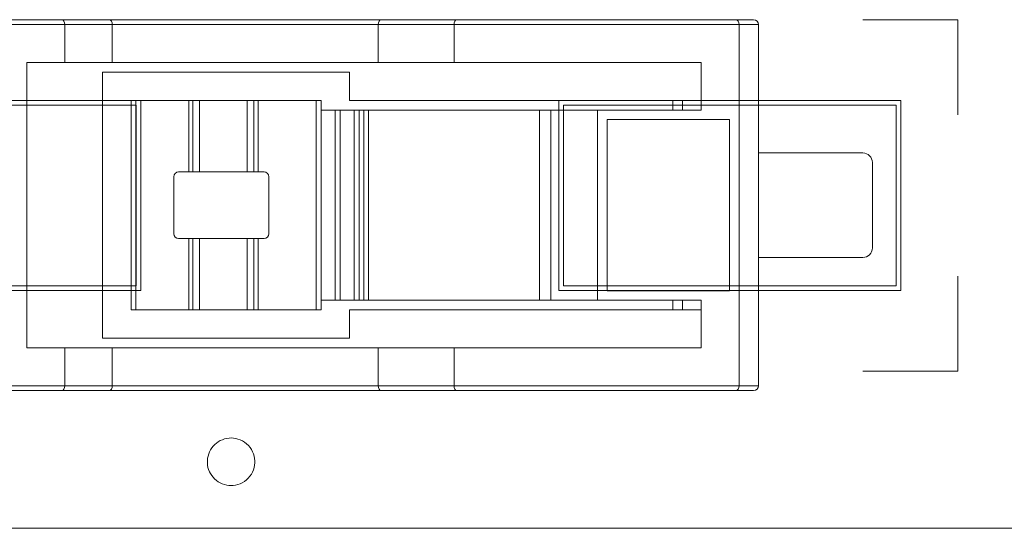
# Model space of a CAD drawing. Header units: inches. Extents: x -36 to 647, y 177 to 609.
# Tile 80 of 256: x 43 to 53, y 553 to 558. Entities that reach past the tile are written whole.
import ezdxf

# ---------------------------------------------------------------- set-up
doc = ezdxf.new("R2010")
doc.units = ezdxf.units.IN
doc.header["$MEASUREMENT"] = 0
doc.layers.add('1', color=7, linetype='Continuous')

# ---------------------------------------------------------------- blocks, each defined once
blk = doc.blocks.new('block 828')
at = {"layer": '1', "color": 155, "lineweight": 18, "true_color": 0x4c7299}
blk.add_lwpolyline([(152.954, 552.814), (21.39, 552.814)], dxfattribs=at)
blk = doc.blocks.new('block 1009')
at = {"layer": '1', "color": 155, "lineweight": 18, "true_color": 0x4c7299}
blk.add_lwpolyline([(49.773, 555.214), (49.773, 555.114)], dxfattribs=at)
blk = doc.blocks.new('block 1012')
at = {"layer": '1', "color": 155, "lineweight": 18, "true_color": 0x4c7299}
blk.add_lwpolyline([(49.773, 557.314), (49.773, 557.214)], dxfattribs=at)
blk = doc.blocks.new('block 1013')
at = {"layer": '1', "color": 155, "lineweight": 18, "true_color": 0x4c7299}
blk.add_lwpolyline([(50.673, 556.764), (51.773, 556.764)], dxfattribs=at)
blk = doc.blocks.new('block 1014')
at = {"layer": '1', "color": 155, "lineweight": 18, "true_color": 0x4c7299}
blk.add_lwpolyline([(51.773, 555.664), (50.673, 555.664)], dxfattribs=at)
blk = doc.blocks.new('block 1015')
at = {"layer": '1', "color": 155, "lineweight": 18, "true_color": 0x4c7299}
blk.add_lwpolyline([(51.873, 556.664), (51.873, 555.764)], dxfattribs=at)
blk = doc.blocks.new('block 1017')
at = {"layer": '1', "color": 155, "lineweight": 13, "true_color": 0x4c7299}
blk.add_lwpolyline([(45.364, 556.564), (45.364, 557.314)], dxfattribs=at)
blk = doc.blocks.new('block 1018')
at = {"layer": '1', "color": 155, "lineweight": 18, "true_color": 0x4c7299}
blk.add_lwpolyline([(45.364, 557.314), (45.408, 557.314)], dxfattribs=at)
blk = doc.blocks.new('block 1019')
at = {"layer": '1', "color": 155, "lineweight": 13, "true_color": 0x4c7299}
blk.add_lwpolyline([(45.408, 557.314), (45.408, 556.564)], dxfattribs=at)
blk = doc.blocks.new('block 1020')
at = {"layer": '1', "color": 155, "lineweight": 18, "true_color": 0x4c7299}
blk.add_lwpolyline([(45.408, 556.564), (45.364, 556.564)], dxfattribs=at)
blk = doc.blocks.new('block 1021')
at = {"layer": '1', "color": 155, "lineweight": 13, "true_color": 0x4c7299}
blk.add_lwpolyline([(44.677, 556.564), (44.677, 557.314)], dxfattribs=at)
blk = doc.blocks.new('block 1022')
at = {"layer": '1', "color": 155, "lineweight": 18, "true_color": 0x4c7299}
blk.add_lwpolyline([(44.677, 557.314), (44.72, 557.314)], dxfattribs=at)
blk = doc.blocks.new('block 1023')
at = {"layer": '1', "color": 155, "lineweight": 13, "true_color": 0x4c7299}
blk.add_lwpolyline([(44.72, 557.314), (44.72, 556.564)], dxfattribs=at)
blk = doc.blocks.new('block 1024')
at = {"layer": '1', "color": 155, "lineweight": 18, "true_color": 0x4c7299}
blk.add_lwpolyline([(44.72, 556.564), (44.677, 556.564)], dxfattribs=at)
blk = doc.blocks.new('block 1025')
at = {"layer": '1', "color": 155, "lineweight": 18, "true_color": 0x4c7299}
blk.add_lwpolyline([(45.52, 555.914), (45.52, 556.514)], dxfattribs=at)
blk = doc.blocks.new('block 1026')
at = {"layer": '1', "color": 155, "lineweight": 18, "true_color": 0x4c7299}
blk.add_lwpolyline([(45.47, 556.564), (45.408, 556.564)], dxfattribs=at)
blk = doc.blocks.new('block 1027')
at = {"layer": '1', "color": 155, "lineweight": 18, "true_color": 0x4c7299}
blk.add_lwpolyline([(45.408, 557.314), (46.02, 557.314)], dxfattribs=at)
blk = doc.blocks.new('block 1028')
at = {"layer": '1', "color": 155, "lineweight": 13, "true_color": 0x4c7299}
blk.add_lwpolyline([(46.02, 555.114), (46.02, 557.314)], dxfattribs=at)
blk = doc.blocks.new('block 1029')
at = {"layer": '1', "color": 155, "lineweight": 18, "true_color": 0x4c7299}
blk.add_lwpolyline([(46.02, 555.114), (45.408, 555.114)], dxfattribs=at)
blk = doc.blocks.new('block 1030')
at = {"layer": '1', "color": 155, "lineweight": 13, "true_color": 0x4c7299}
blk.add_lwpolyline([(45.408, 555.864), (45.408, 555.114)], dxfattribs=at)
blk = doc.blocks.new('block 1031')
at = {"layer": '1', "color": 155, "lineweight": 18, "true_color": 0x4c7299}
blk.add_lwpolyline([(45.408, 555.864), (45.47, 555.864)], dxfattribs=at)
blk = doc.blocks.new('block 1032')
at = {"layer": '1', "color": 155, "lineweight": 13, "true_color": 0x4c7299}
blk.add_lwpolyline([(44.677, 555.114), (44.677, 555.864)], dxfattribs=at)
blk = doc.blocks.new('block 1033')
at = {"layer": '1', "color": 155, "lineweight": 18, "true_color": 0x4c7299}
blk.add_lwpolyline([(44.677, 555.114), (44.12, 555.114)], dxfattribs=at)
blk = doc.blocks.new('block 1034')
at = {"layer": '1', "color": 155, "lineweight": 13, "true_color": 0x4c7299}
blk.add_lwpolyline([(44.12, 557.314), (44.12, 555.114)], dxfattribs=at)
blk = doc.blocks.new('block 1035')
at = {"layer": '1', "color": 155, "lineweight": 18, "true_color": 0x4c7299}
blk.add_lwpolyline([(44.12, 557.314), (44.677, 557.314)], dxfattribs=at)
blk = doc.blocks.new('block 1036')
at = {"layer": '1', "color": 155, "lineweight": 18, "true_color": 0x4c7299}
blk.add_lwpolyline([(44.677, 556.564), (44.57, 556.564)], dxfattribs=at)
blk = doc.blocks.new('block 1037')
at = {"layer": '1', "color": 155, "lineweight": 18, "true_color": 0x4c7299}
blk.add_lwpolyline([(44.52, 556.514), (44.52, 555.914)], dxfattribs=at)
blk = doc.blocks.new('block 1038')
at = {"layer": '1', "color": 155, "lineweight": 18, "true_color": 0x4c7299}
blk.add_lwpolyline([(44.57, 555.864), (44.677, 555.864)], dxfattribs=at)
blk = doc.blocks.new('block 1039')
at = {"layer": '1', "color": 155, "lineweight": 13, "true_color": 0x4c7299}
blk.add_lwpolyline([(44.72, 555.864), (44.72, 555.114)], dxfattribs=at)
blk = doc.blocks.new('block 1040')
at = {"layer": '1', "color": 155, "lineweight": 18, "true_color": 0x4c7299}
blk.add_lwpolyline([(44.72, 555.114), (44.677, 555.114)], dxfattribs=at)
blk = doc.blocks.new('block 1041')
at = {"layer": '1', "color": 155, "lineweight": 18, "true_color": 0x4c7299}
blk.add_lwpolyline([(44.677, 555.864), (44.72, 555.864)], dxfattribs=at)
blk = doc.blocks.new('block 1042')
at = {"layer": '1', "color": 155, "lineweight": 18, "true_color": 0x4c7299}
blk.add_lwpolyline([(45.408, 555.114), (45.364, 555.114)], dxfattribs=at)
blk = doc.blocks.new('block 1043')
at = {"layer": '1', "color": 155, "lineweight": 13, "true_color": 0x4c7299}
blk.add_lwpolyline([(45.364, 555.114), (45.364, 555.864)], dxfattribs=at)
blk = doc.blocks.new('block 1044')
at = {"layer": '1', "color": 155, "lineweight": 18, "true_color": 0x4c7299}
blk.add_lwpolyline([(45.364, 555.864), (45.408, 555.864)], dxfattribs=at)
blk = doc.blocks.new('block 1045')
at = {"layer": '1', "color": 155, "lineweight": 18, "true_color": 0x4c7299}
blk.add_lwpolyline([(44.07, 555.114), (44.07, 557.314)], dxfattribs=at)
blk = doc.blocks.new('block 1046')
at = {"layer": '1', "color": 155, "lineweight": 18, "true_color": 0x4c7299}
blk.add_lwpolyline([(44.07, 557.314), (44.12, 557.314)], dxfattribs=at)
blk = doc.blocks.new('block 1047')
at = {"layer": '1', "color": 155, "lineweight": 18, "true_color": 0x4c7299}
blk.add_lwpolyline([(44.07, 555.114), (44.12, 555.114)], dxfattribs=at)
blk = doc.blocks.new('block 1048')
at = {"layer": '1', "color": 155, "lineweight": 18, "true_color": 0x4c7299}
blk.add_lwpolyline([(46.07, 557.314), (46.07, 555.114)], dxfattribs=at)
blk = doc.blocks.new('block 1049')
at = {"layer": '1', "color": 155, "lineweight": 18, "true_color": 0x4c7299}
blk.add_lwpolyline([(46.07, 557.314), (46.02, 557.314)], dxfattribs=at)
blk = doc.blocks.new('block 1050')
at = {"layer": '1', "color": 155, "lineweight": 18, "true_color": 0x4c7299}
blk.add_lwpolyline([(46.07, 555.114), (46.02, 555.114)], dxfattribs=at)
blk = doc.blocks.new('block 1051')
at = {"layer": '1', "color": 155, "lineweight": 18, "true_color": 0x4c7299}
blk.add_lwpolyline([(44.792, 555.114), (44.792, 555.864)], dxfattribs=at)
blk = doc.blocks.new('block 1052')
at = {"layer": '1', "color": 155, "lineweight": 18, "true_color": 0x4c7299}
blk.add_lwpolyline([(44.792, 555.114), (44.72, 555.114)], dxfattribs=at)
blk = doc.blocks.new('block 1053')
at = {"layer": '1', "color": 155, "lineweight": 18, "true_color": 0x4c7299}
blk.add_lwpolyline([(44.72, 555.864), (44.792, 555.864)], dxfattribs=at)
blk = doc.blocks.new('block 1054')
at = {"layer": '1', "color": 155, "lineweight": 18, "true_color": 0x4c7299}
blk.add_lwpolyline([(44.792, 556.564), (44.792, 557.314)], dxfattribs=at)
blk = doc.blocks.new('block 1055')
at = {"layer": '1', "color": 155, "lineweight": 18, "true_color": 0x4c7299}
blk.add_lwpolyline([(44.72, 557.314), (44.792, 557.314)], dxfattribs=at)
blk = doc.blocks.new('block 1056')
at = {"layer": '1', "color": 155, "lineweight": 18, "true_color": 0x4c7299}
blk.add_lwpolyline([(44.792, 556.564), (44.72, 556.564)], dxfattribs=at)
blk = doc.blocks.new('block 1057')
at = {"layer": '1', "color": 155, "lineweight": 18, "true_color": 0x4c7299}
blk.add_lwpolyline([(45.292, 556.564), (45.292, 557.314)], dxfattribs=at)
blk = doc.blocks.new('block 1058')
at = {"layer": '1', "color": 155, "lineweight": 18, "true_color": 0x4c7299}
blk.add_lwpolyline([(45.292, 557.314), (45.364, 557.314)], dxfattribs=at)
blk = doc.blocks.new('block 1059')
at = {"layer": '1', "color": 155, "lineweight": 18, "true_color": 0x4c7299}
blk.add_lwpolyline([(45.364, 556.564), (45.292, 556.564)], dxfattribs=at)
blk = doc.blocks.new('block 1060')
at = {"layer": '1', "color": 155, "lineweight": 18, "true_color": 0x4c7299}
blk.add_lwpolyline([(45.292, 555.114), (45.292, 555.864)], dxfattribs=at)
blk = doc.blocks.new('block 1061')
at = {"layer": '1', "color": 155, "lineweight": 18, "true_color": 0x4c7299}
blk.add_lwpolyline([(45.364, 555.114), (45.292, 555.114)], dxfattribs=at)
blk = doc.blocks.new('block 1062')
at = {"layer": '1', "color": 155, "lineweight": 18, "true_color": 0x4c7299}
blk.add_lwpolyline([(45.292, 555.864), (45.364, 555.864)], dxfattribs=at)
blk = doc.blocks.new('block 1063')
at = {"layer": '1', "color": 155, "lineweight": 18, "true_color": 0x4c7299}
blk.add_lwpolyline([(45.292, 555.114), (44.792, 555.114)], dxfattribs=at)
blk = doc.blocks.new('block 1064')
at = {"layer": '1', "color": 155, "lineweight": 18, "true_color": 0x4c7299}
blk.add_lwpolyline([(44.792, 555.864), (45.292, 555.864)], dxfattribs=at)
blk = doc.blocks.new('block 1065')
at = {"layer": '1', "color": 155, "lineweight": 18, "true_color": 0x4c7299}
blk.add_lwpolyline([(44.792, 557.314), (45.292, 557.314)], dxfattribs=at)
blk = doc.blocks.new('block 1066')
at = {"layer": '1', "color": 155, "lineweight": 18, "true_color": 0x4c7299}
blk.add_lwpolyline([(45.292, 556.564), (44.792, 556.564)], dxfattribs=at)
blk = doc.blocks.new('block 1067')
at = {"layer": '1', "color": 155, "lineweight": 13, "true_color": 0x4c7299}
blk.add_lwpolyline([(43.873, 558.114), (43.373, 558.114)], dxfattribs=at)
blk = doc.blocks.new('block 1068')
at = {"layer": '1', "color": 155, "lineweight": 18, "true_color": 0x4c7299}
blk.add_lwpolyline([(43.873, 558.114), (43.873, 557.714)], dxfattribs=at)
blk = doc.blocks.new('block 1069')
at = {"layer": '1', "color": 155, "lineweight": 18, "true_color": 0x4c7299}
blk.add_lwpolyline([(43.373, 557.714), (43.873, 557.714)], dxfattribs=at)
blk = doc.blocks.new('block 1070')
at = {"layer": '1', "color": 155, "lineweight": 18, "true_color": 0x4c7299}
blk.add_lwpolyline([(43.373, 558.114), (43.373, 557.714)], dxfattribs=at)
blk = doc.blocks.new('block 1071')
at = {"layer": '1', "color": 155, "lineweight": 18, "true_color": 0x4c7299}
blk.add_lwpolyline([(47.494, 554.264), (46.697, 554.264)], dxfattribs=at)
blk = doc.blocks.new('block 1072')
at = {"layer": '1', "color": 155, "lineweight": 13, "true_color": 0x4c7299}
blk.add_lwpolyline([(46.673, 554.314), (47.47, 554.314)], dxfattribs=at)
blk = doc.blocks.new('block 1073')
at = {"layer": '1', "color": 155, "lineweight": 18, "true_color": 0x4c7299}
blk.add_lwpolyline([(43.343, 558.164), (43.843, 558.164)], dxfattribs=at)
blk = doc.blocks.new('block 1074')
at = {"layer": '1', "color": 155, "lineweight": 13, "true_color": 0x4c7299}
blk.add_lwpolyline([(47.47, 558.114), (46.673, 558.114)], dxfattribs=at)
blk = doc.blocks.new('block 1075')
at = {"layer": '1', "color": 155, "lineweight": 18, "true_color": 0x4c7299}
blk.add_lwpolyline([(47.47, 558.114), (47.47, 557.714)], dxfattribs=at)
blk = doc.blocks.new('block 1076')
at = {"layer": '1', "color": 155, "lineweight": 18, "true_color": 0x4c7299}
blk.add_lwpolyline([(46.673, 558.114), (46.673, 557.714)], dxfattribs=at)
blk = doc.blocks.new('block 1077')
at = {"layer": '1', "color": 155, "lineweight": 18, "true_color": 0x4c7299}
blk.add_lwpolyline([(46.673, 557.714), (47.47, 557.714)], dxfattribs=at)
blk = doc.blocks.new('block 1078')
at = {"layer": '1', "color": 155, "lineweight": 13, "true_color": 0x4c7299}
blk.add_lwpolyline([(50.47, 558.114), (47.47, 558.114)], dxfattribs=at)
blk = doc.blocks.new('block 1079')
at = {"layer": '1', "color": 155, "lineweight": 18, "true_color": 0x4c7299}
blk.add_lwpolyline([(47.494, 558.164), (50.438, 558.164)], dxfattribs=at)
blk = doc.blocks.new('block 1080')
at = {"layer": '1', "color": 155, "lineweight": 18, "true_color": 0x4c7299}
blk.add_lwpolyline([(50.438, 554.264), (47.494, 554.264)], dxfattribs=at)
blk = doc.blocks.new('block 1081')
at = {"layer": '1', "color": 155, "lineweight": 13, "true_color": 0x4c7299}
blk.add_lwpolyline([(47.47, 554.314), (50.47, 554.314)], dxfattribs=at)
blk = doc.blocks.new('block 1082')
at = {"layer": '1', "color": 155, "lineweight": 18, "true_color": 0x4c7299}
blk.add_lwpolyline([(46.673, 554.714), (46.673, 554.314)], dxfattribs=at)
blk = doc.blocks.new('block 1083')
at = {"layer": '1', "color": 155, "lineweight": 18, "true_color": 0x4c7299}
blk.add_lwpolyline([(47.47, 554.714), (47.47, 554.314)], dxfattribs=at)
blk = doc.blocks.new('block 1084')
at = {"layer": '1', "color": 155, "lineweight": 18, "true_color": 0x4c7299}
blk.add_lwpolyline([(47.47, 554.714), (46.673, 554.714)], dxfattribs=at)
blk = doc.blocks.new('block 1085')
at = {"layer": '1', "color": 155, "lineweight": 18, "true_color": 0x4c7299}
blk.add_lwpolyline([(50.37, 555.314), (50.37, 557.114)], dxfattribs=at)
blk = doc.blocks.new('block 1086')
at = {"layer": '1', "color": 155, "lineweight": 18, "true_color": 0x4c7299}
blk.add_lwpolyline([(50.37, 557.114), (49.08, 557.114)], dxfattribs=at)
blk = doc.blocks.new('block 1087')
at = {"layer": '1', "color": 155, "lineweight": 18, "true_color": 0x4c7299}
blk.add_lwpolyline([(49.08, 557.114), (49.08, 555.314)], dxfattribs=at)
blk = doc.blocks.new('block 1088')
at = {"layer": '1', "color": 155, "lineweight": 18, "true_color": 0x4c7299}
blk.add_lwpolyline([(49.08, 555.314), (50.37, 555.314)], dxfattribs=at)
blk = doc.blocks.new('block 1089')
at = {"layer": '1', "color": 155, "lineweight": 18, "true_color": 0x4c7299}
blk.add_lwpolyline([(50.07, 557.214), (50.07, 557.714)], dxfattribs=at)
blk = doc.blocks.new('block 1090')
at = {"layer": '1', "color": 155, "lineweight": 18, "true_color": 0x4c7299}
blk.add_lwpolyline([(50.47, 558.114), (50.47, 554.314)], dxfattribs=at)
blk = doc.blocks.new('block 1091')
at = {"layer": '1', "color": 155, "lineweight": 18, "true_color": 0x4c7299}
blk.add_lwpolyline([(50.07, 554.714), (50.07, 555.214)], dxfattribs=at)
blk = doc.blocks.new('block 1092')
at = {"layer": '1', "color": 155, "lineweight": 13, "true_color": 0x4c7299}
blk.add_lwpolyline([(48.98, 557.214), (48.98, 555.214)], dxfattribs=at)
blk = doc.blocks.new('block 1093')
at = {"layer": '1', "color": 155, "lineweight": 18, "true_color": 0x4c7299}
blk.add_lwpolyline([(47.47, 554.714), (50.07, 554.714)], dxfattribs=at)
blk = doc.blocks.new('block 1094')
at = {"layer": '1', "color": 155, "lineweight": 18, "true_color": 0x4c7299}
blk.add_lwpolyline([(50.07, 555.214), (48.98, 555.214)], dxfattribs=at)
blk = doc.blocks.new('block 1095')
at = {"layer": '1', "color": 155, "lineweight": 18, "true_color": 0x4c7299}
blk.add_lwpolyline([(48.98, 557.214), (50.07, 557.214)], dxfattribs=at)
blk = doc.blocks.new('block 1096')
at = {"layer": '1', "color": 155, "lineweight": 18, "true_color": 0x4c7299}
blk.add_lwpolyline([(50.07, 557.714), (47.47, 557.714)], dxfattribs=at)
blk = doc.blocks.new('block 1097')
at = {"layer": '1', "color": 155, "lineweight": 18, "true_color": 0x4c7299}
blk.add_lwpolyline([(46.697, 558.164), (47.494, 558.164)], dxfattribs=at)
blk = doc.blocks.new('block 1102')
at = {"layer": '1', "color": 155, "lineweight": 18, "true_color": 0x4c7299}
blk.add_lwpolyline([(43.373, 554.714), (43.373, 554.314)], dxfattribs=at)
blk = doc.blocks.new('block 1103')
at = {"layer": '1', "color": 155, "lineweight": 13, "true_color": 0x4c7299}
blk.add_lwpolyline([(39.904, 554.314), (43.373, 554.314)], dxfattribs=at)
blk = doc.blocks.new('block 1105')
at = {"layer": '1', "color": 155, "lineweight": 13, "true_color": 0x4c7299}
blk.add_lwpolyline([(43.373, 558.114), (39.904, 558.114)], dxfattribs=at)
blk = doc.blocks.new('block 1106')
at = {"layer": '1', "color": 155, "lineweight": 18, "true_color": 0x4c7299}
blk.add_lwpolyline([(42.973, 557.714), (42.973, 554.714)], dxfattribs=at)
blk = doc.blocks.new('block 1111')
at = {"layer": '1', "color": 155, "lineweight": 18, "true_color": 0x4c7299}
blk.add_lwpolyline([(42.973, 554.714), (43.373, 554.714)], dxfattribs=at)
blk = doc.blocks.new('block 1112')
at = {"layer": '1', "color": 155, "lineweight": 18, "true_color": 0x4c7299}
blk.add_lwpolyline([(43.373, 557.714), (42.973, 557.714)], dxfattribs=at)
blk = doc.blocks.new('block 1113')
at = {"layer": '1', "color": 155, "lineweight": 18, "true_color": 0x4c7299}
blk.add_lwpolyline([(43.843, 554.264), (43.343, 554.264)], dxfattribs=at)
blk = doc.blocks.new('block 1114')
at = {"layer": '1', "color": 155, "lineweight": 13, "true_color": 0x4c7299}
blk.add_lwpolyline([(43.373, 554.314), (43.873, 554.314)], dxfattribs=at)
blk = doc.blocks.new('block 1116')
at = {"layer": '1', "color": 155, "lineweight": 18, "true_color": 0x4c7299}
blk.add_lwpolyline([(39.904, 558.164), (43.343, 558.164)], dxfattribs=at)
blk = doc.blocks.new('block 1117')
at = {"layer": '1', "color": 155, "lineweight": 13, "true_color": 0x4c7299}
blk.add_lwpolyline([(48.49, 555.214), (48.49, 557.214)], dxfattribs=at)
blk = doc.blocks.new('block 1118')
at = {"layer": '1', "color": 155, "lineweight": 18, "true_color": 0x4c7299}
blk.add_lwpolyline([(48.98, 555.214), (48.49, 555.214)], dxfattribs=at)
blk = doc.blocks.new('block 1119')
at = {"layer": '1', "color": 155, "lineweight": 18, "true_color": 0x4c7299}
blk.add_lwpolyline([(48.49, 557.214), (48.98, 557.214)], dxfattribs=at)
blk = doc.blocks.new('block 1120')
at = {"layer": '1', "color": 155, "lineweight": 18, "true_color": 0x4c7299}
blk.add_lwpolyline([(43.343, 554.264), (39.904, 554.264)], dxfattribs=at)
blk = doc.blocks.new('block 1122')
at = {"layer": '1', "color": 155, "lineweight": 18, "true_color": 0x4c7299}
blk.add_lwpolyline([(43.873, 554.714), (43.873, 554.314)], dxfattribs=at)
blk = doc.blocks.new('block 1123')
at = {"layer": '1', "color": 155, "lineweight": 18, "true_color": 0x4c7299}
blk.add_lwpolyline([(43.873, 554.714), (43.373, 554.714)], dxfattribs=at)
blk = doc.blocks.new('block 1125')
at = {"layer": '1', "color": 155, "lineweight": 13, "true_color": 0x4c7299}
blk.add_lwpolyline([(50.673, 558.114), (50.47, 558.114)], dxfattribs=at)
blk = doc.blocks.new('block 1126')
at = {"layer": '1', "color": 155, "lineweight": 18, "true_color": 0x4c7299}
blk.add_lwpolyline([(50.673, 558.114), (50.673, 554.314)], dxfattribs=at)
blk = doc.blocks.new('block 1127')
at = {"layer": '1', "color": 155, "lineweight": 13, "true_color": 0x4c7299}
blk.add_lwpolyline([(50.47, 554.314), (50.673, 554.314)], dxfattribs=at)
blk = doc.blocks.new('block 1128')
at = {"layer": '1', "color": 155, "lineweight": 18, "true_color": 0x4c7299}
blk.add_lwpolyline([(50.438, 558.164), (50.623, 558.164)], dxfattribs=at)
blk = doc.blocks.new('block 1130')
at = {"layer": '1', "color": 155, "lineweight": 18, "true_color": 0x4c7299}
blk.add_lwpolyline([(50.623, 554.264), (50.438, 554.264)], dxfattribs=at)
blk = doc.blocks.new('block 1138')
at = {"layer": '1', "color": 155, "lineweight": 13, "true_color": 0x4c7299}
blk.add_lwpolyline([(46.22, 555.214), (46.22, 557.214)], dxfattribs=at)
blk = doc.blocks.new('block 1139')
at = {"layer": '1', "color": 155, "lineweight": 18, "true_color": 0x4c7299}
blk.add_lwpolyline([(46.07, 555.214), (46.22, 555.214)], dxfattribs=at)
blk = doc.blocks.new('block 1140')
at = {"layer": '1', "color": 155, "lineweight": 18, "true_color": 0x4c7299}
blk.add_lwpolyline([(46.22, 557.214), (46.07, 557.214)], dxfattribs=at)
blk = doc.blocks.new('block 1141')
at = {"layer": '1', "color": 155, "lineweight": 18, "true_color": 0x4c7299}
blk.add_lwpolyline([(46.27, 557.214), (46.27, 555.214)], dxfattribs=at)
blk = doc.blocks.new('block 1142')
at = {"layer": '1', "color": 155, "lineweight": 18, "true_color": 0x4c7299}
blk.add_lwpolyline([(46.27, 555.214), (46.22, 555.214)], dxfattribs=at)
blk = doc.blocks.new('block 1143')
at = {"layer": '1', "color": 155, "lineweight": 18, "true_color": 0x4c7299}
blk.add_lwpolyline([(46.27, 557.214), (46.22, 557.214)], dxfattribs=at)
blk = doc.blocks.new('block 1144')
at = {"layer": '1', "color": 155, "lineweight": 13, "true_color": 0x4c7299}
blk.add_lwpolyline([(46.42, 555.214), (46.42, 557.214)], dxfattribs=at)
blk = doc.blocks.new('block 1145')
at = {"layer": '1', "color": 155, "lineweight": 18, "true_color": 0x4c7299}
blk.add_lwpolyline([(46.47, 557.214), (46.47, 555.214)], dxfattribs=at)
blk = doc.blocks.new('block 1146')
at = {"layer": '1', "color": 155, "lineweight": 18, "true_color": 0x4c7299}
blk.add_lwpolyline([(46.47, 555.214), (46.42, 555.214)], dxfattribs=at)
blk = doc.blocks.new('block 1147')
at = {"layer": '1', "color": 155, "lineweight": 18, "true_color": 0x4c7299}
blk.add_lwpolyline([(46.47, 557.214), (46.42, 557.214)], dxfattribs=at)
blk = doc.blocks.new('block 1148')
at = {"layer": '1', "color": 155, "lineweight": 18, "true_color": 0x4c7299}
blk.add_lwpolyline([(46.27, 555.214), (46.42, 555.214)], dxfattribs=at)
blk = doc.blocks.new('block 1149')
at = {"layer": '1', "color": 155, "lineweight": 18, "true_color": 0x4c7299}
blk.add_lwpolyline([(46.42, 557.214), (46.27, 557.214)], dxfattribs=at)
blk = doc.blocks.new('block 1150')
at = {"layer": '1', "color": 155, "lineweight": 18, "true_color": 0x4c7299}
blk.add_lwpolyline([(48.37, 555.214), (48.37, 557.214)], dxfattribs=at)
blk = doc.blocks.new('block 1151')
at = {"layer": '1', "color": 155, "lineweight": 18, "true_color": 0x4c7299}
blk.add_lwpolyline([(48.37, 555.214), (48.49, 555.214)], dxfattribs=at)
blk = doc.blocks.new('block 1152')
at = {"layer": '1', "color": 155, "lineweight": 18, "true_color": 0x4c7299}
blk.add_lwpolyline([(48.37, 557.214), (48.49, 557.214)], dxfattribs=at)
blk = doc.blocks.new('block 1153')
at = {"layer": '1', "color": 155, "lineweight": 13, "true_color": 0x4c7299}
blk.add_lwpolyline([(46.52, 555.214), (46.52, 557.214)], dxfattribs=at)
blk = doc.blocks.new('block 1154')
at = {"layer": '1', "color": 155, "lineweight": 18, "true_color": 0x4c7299}
blk.add_lwpolyline([(46.57, 557.214), (46.57, 555.214)], dxfattribs=at)
blk = doc.blocks.new('block 1155')
at = {"layer": '1', "color": 155, "lineweight": 18, "true_color": 0x4c7299}
blk.add_lwpolyline([(46.57, 555.214), (46.52, 555.214)], dxfattribs=at)
blk = doc.blocks.new('block 1156')
at = {"layer": '1', "color": 155, "lineweight": 18, "true_color": 0x4c7299}
blk.add_lwpolyline([(46.57, 557.214), (46.52, 557.214)], dxfattribs=at)
blk = doc.blocks.new('block 1157')
at = {"layer": '1', "color": 155, "lineweight": 18, "true_color": 0x4c7299}
blk.add_lwpolyline([(46.47, 555.214), (46.52, 555.214)], dxfattribs=at)
blk = doc.blocks.new('block 1158')
at = {"layer": '1', "color": 155, "lineweight": 18, "true_color": 0x4c7299}
blk.add_lwpolyline([(46.52, 557.214), (46.47, 557.214)], dxfattribs=at)
blk = doc.blocks.new('block 1163')
at = {"layer": '1', "color": 155, "lineweight": 13, "true_color": 0x4c7299}
blk.add_lwpolyline([(46.673, 558.114), (43.873, 558.114)], dxfattribs=at)
blk = doc.blocks.new('block 1164')
at = {"layer": '1', "color": 155, "lineweight": 18, "true_color": 0x4c7299}
blk.add_lwpolyline([(43.873, 557.714), (46.673, 557.714)], dxfattribs=at)
blk = doc.blocks.new('block 1165')
at = {"layer": '1', "color": 155, "lineweight": 13, "true_color": 0x4c7299}
blk.add_lwpolyline([(43.873, 554.314), (46.673, 554.314)], dxfattribs=at)
blk = doc.blocks.new('block 1166')
at = {"layer": '1', "color": 155, "lineweight": 18, "true_color": 0x4c7299}
blk.add_lwpolyline([(46.697, 554.264), (43.843, 554.264)], dxfattribs=at)
blk = doc.blocks.new('block 1167')
at = {"layer": '1', "color": 155, "lineweight": 18, "true_color": 0x4c7299}
blk.add_lwpolyline([(43.843, 558.164), (46.697, 558.164)], dxfattribs=at)
blk = doc.blocks.new('block 1168')
at = {"layer": '1', "color": 155, "lineweight": 18, "true_color": 0x4c7299}
blk.add_lwpolyline([(46.673, 554.714), (43.873, 554.714)], dxfattribs=at)
blk = doc.blocks.new('block 1169')
at = {"layer": '1', "color": 155, "lineweight": 18, "true_color": 0x4c7299}
blk.add_lwpolyline([(46.37, 557.314), (46.37, 557.614)], dxfattribs=at)
blk = doc.blocks.new('block 1170')
at = {"layer": '1', "color": 155, "lineweight": 18, "true_color": 0x4c7299}
blk.add_lwpolyline([(46.37, 557.614), (43.77, 557.614)], dxfattribs=at)
blk = doc.blocks.new('block 1171')
at = {"layer": '1', "color": 155, "lineweight": 18, "true_color": 0x4c7299}
blk.add_lwpolyline([(43.77, 557.614), (43.77, 554.814)], dxfattribs=at)
blk = doc.blocks.new('block 1172')
at = {"layer": '1', "color": 155, "lineweight": 18, "true_color": 0x4c7299}
blk.add_lwpolyline([(43.77, 554.814), (46.37, 554.814)], dxfattribs=at)
blk = doc.blocks.new('block 1173')
at = {"layer": '1', "color": 155, "lineweight": 18, "true_color": 0x4c7299}
blk.add_lwpolyline([(46.37, 554.814), (46.37, 555.114)], dxfattribs=at)
blk = doc.blocks.new('block 1174')
at = {"layer": '1', "color": 155, "lineweight": 18, "true_color": 0x4c7299}
blk.add_lwpolyline([(46.37, 555.114), (50.07, 555.114)], dxfattribs=at)
blk = doc.blocks.new('block 1175')
at = {"layer": '1', "color": 155, "lineweight": 18, "true_color": 0x4c7299}
blk.add_lwpolyline([(50.07, 557.314), (46.37, 557.314)], dxfattribs=at)
blk = doc.blocks.new('block 1176')
at = {"layer": '1', "color": 155, "lineweight": 18, "true_color": 0x4c7299}
blk.add_lwpolyline([(48.37, 555.214), (46.57, 555.214)], dxfattribs=at)
blk = doc.blocks.new('block 1177')
at = {"layer": '1', "color": 155, "lineweight": 18, "true_color": 0x4c7299}
blk.add_lwpolyline([(46.57, 557.214), (48.37, 557.214)], dxfattribs=at)
blk = doc.blocks.new('block 1184')
at = {"layer": '1', "color": 155, "lineweight": 18, "true_color": 0x4c7299}
blk.add_lwpolyline([(49.873, 557.314), (49.873, 557.214)], dxfattribs=at)
blk = doc.blocks.new('block 1185')
at = {"layer": '1', "color": 155, "lineweight": 18, "true_color": 0x4c7299}
blk.add_lwpolyline([(49.873, 555.214), (49.873, 555.114)], dxfattribs=at)
blk = doc.blocks.new('block 1799')
at = {"layer": '1', "color": 18, "lineweight": 13, "true_color": 0x4c0000}
blk.add_lwpolyline([(152.954, 552.814), (21.39, 552.814)], dxfattribs=at)
blk = doc.blocks.new('block 1832')
at = {"layer": '1', "color": 18, "lineweight": 13, "true_color": 0x4c0000}
blk.add_lwpolyline([(152.954, 552.814), (21.39, 552.814)], dxfattribs=at)
blk = doc.blocks.new('block 6210')
at = {"layer": '1', "color": 155, "lineweight": 18, "true_color": 0x4c7299}
blk.add_open_spline([(51.773, 555.664), (51.829, 555.664), (51.873, 555.708), (51.873, 555.764)], degree=3, dxfattribs=at)
blk = doc.blocks.new('block 6213')
at = {"layer": '1', "color": 155, "lineweight": 18, "true_color": 0x4c7299}
blk.add_open_spline([(51.873, 556.664), (51.873, 556.719), (51.829, 556.764), (51.773, 556.764)], degree=3, dxfattribs=at)
blk = doc.blocks.new('block 6214')
at = {"layer": '1', "color": 155, "lineweight": 18, "true_color": 0x4c7299}
blk.add_open_spline([(45.52, 556.514), (45.52, 556.541), (45.498, 556.564), (45.47, 556.564)], degree=3, dxfattribs=at)
blk = doc.blocks.new('block 6215')
at = {"layer": '1', "color": 155, "lineweight": 18, "true_color": 0x4c7299}
blk.add_open_spline([(45.47, 555.864), (45.498, 555.864), (45.52, 555.886), (45.52, 555.914)], degree=3, dxfattribs=at)
blk = doc.blocks.new('block 6216')
at = {"layer": '1', "color": 155, "lineweight": 18, "true_color": 0x4c7299}
blk.add_open_spline([(44.57, 556.564), (44.543, 556.564), (44.52, 556.541), (44.52, 556.514)], degree=3, dxfattribs=at)
blk = doc.blocks.new('block 6217')
at = {"layer": '1', "color": 155, "lineweight": 18, "true_color": 0x4c7299}
blk.add_open_spline([(44.52, 555.914), (44.52, 555.886), (44.543, 555.864), (44.57, 555.864)], degree=3, dxfattribs=at)
blk = doc.blocks.new('block 6218')
at = {"layer": '1', "color": 155, "lineweight": 18, "true_color": 0x4c7299}
blk.add_open_spline([(50.673, 558.114), (50.673, 558.141), (50.651, 558.164), (50.623, 558.164)], degree=3, dxfattribs=at)
blk = doc.blocks.new('block 6219')
at = {"layer": '1', "color": 155, "lineweight": 18, "true_color": 0x4c7299}
blk.add_open_spline([(50.623, 554.264), (50.651, 554.264), (50.673, 554.286), (50.673, 554.314)], degree=3, dxfattribs=at)
blk = doc.blocks.new('block 6342')
at = {"layer": '1', "color": 155, "lineweight": 18, "true_color": 0x4c7299}
blk.add_open_spline([(46.673, 554.314), (46.673, 554.286), (46.684, 554.264), (46.697, 554.264)], degree=3, dxfattribs=at)
blk = doc.blocks.new('block 6343')
at = {"layer": '1', "color": 155, "lineweight": 18, "true_color": 0x4c7299}
blk.add_open_spline([(47.47, 554.314), (47.47, 554.286), (47.481, 554.264), (47.494, 554.264)], degree=3, dxfattribs=at)
blk = doc.blocks.new('block 6344')
at = {"layer": '1', "color": 155, "lineweight": 18, "true_color": 0x4c7299}
blk.add_open_spline([(43.373, 558.114), (43.373, 558.141), (43.36, 558.164), (43.343, 558.164)], degree=3, dxfattribs=at)
blk = doc.blocks.new('block 6345')
at = {"layer": '1', "color": 155, "lineweight": 18, "true_color": 0x4c7299}
blk.add_open_spline([(43.873, 558.114), (43.873, 558.141), (43.86, 558.164), (43.843, 558.164)], degree=3, dxfattribs=at)
blk = doc.blocks.new('block 6346')
at = {"layer": '1', "color": 155, "lineweight": 18, "true_color": 0x4c7299}
blk.add_open_spline([(47.494, 558.164), (47.481, 558.164), (47.47, 558.141), (47.47, 558.114)], degree=3, dxfattribs=at)
blk = doc.blocks.new('block 6347')
at = {"layer": '1', "color": 155, "lineweight": 18, "true_color": 0x4c7299}
blk.add_open_spline([(50.47, 558.114), (50.47, 558.141), (50.456, 558.164), (50.438, 558.164)], degree=3, dxfattribs=at)
blk = doc.blocks.new('block 6348')
at = {"layer": '1', "color": 155, "lineweight": 18, "true_color": 0x4c7299}
blk.add_open_spline([(50.438, 554.264), (50.456, 554.264), (50.47, 554.286), (50.47, 554.314)], degree=3, dxfattribs=at)
blk = doc.blocks.new('block 6349')
at = {"layer": '1', "color": 155, "lineweight": 18, "true_color": 0x4c7299}
blk.add_open_spline([(46.697, 558.164), (46.684, 558.164), (46.673, 558.141), (46.673, 558.114)], degree=3, dxfattribs=at)
blk = doc.blocks.new('block 6350')
at = {"layer": '1', "color": 155, "lineweight": 18, "true_color": 0x4c7299}
blk.add_open_spline([(43.343, 554.264), (43.36, 554.264), (43.373, 554.286), (43.373, 554.314)], degree=3, dxfattribs=at)
blk = doc.blocks.new('block 6351')
at = {"layer": '1', "color": 155, "lineweight": 18, "true_color": 0x4c7299}
blk.add_open_spline([(43.843, 554.264), (43.86, 554.264), (43.873, 554.286), (43.873, 554.314)], degree=3, dxfattribs=at)
blk = doc.blocks.new('block 6740')
at = {"layer": '1', "color": 18, "lineweight": 13, "true_color": 0x4c0000}
blk.add_lwpolyline([(149.914, 552.814), (131.211, 552.814), (56.402, 552.814), (37.7, 552.814), (28.349, 552.814), (23.673, 552.814), (21.39, 552.868), (20.524, 555.037)], dxfattribs=at)
blk = doc.blocks.new('block 7124')
at = {"layer": '1', "color": 18, "lineweight": 13, "true_color": 0x4c0000}
blk.add_lwpolyline([(149.914, 552.814), (131.211, 552.814), (56.402, 552.814), (37.7, 552.814), (28.349, 552.814), (23.673, 552.814), (21.39, 552.868), (20.524, 555.037)], dxfattribs=at)
blk = doc.blocks.new('block 7223')
at = {"layer": '1', "color": 18, "lineweight": 13, "true_color": 0x4c0000}
blk.add_open_spline([(51.773, 558.166), (52.107, 558.166), (52.44, 558.166), (52.773, 558.166), (52.773, 557.833), (52.773, 557.499), (52.773, 557.166)], degree=3, knots=[0, 0, 0, 0, 1, 1, 1, 2, 2, 2, 2], dxfattribs=at)
blk = doc.blocks.new('block 7239')
at = {"layer": '1', "color": 18, "lineweight": 13, "true_color": 0x4c0000}
blk.add_open_spline([(44.173, 555.316), (42.14, 555.316), (40.107, 555.316), (38.073, 555.316), (38.073, 555.983), (38.073, 556.649), (38.073, 557.316), (40.107, 557.316), (42.14, 557.316), (44.173, 557.316), (44.173, 556.649), (44.173, 555.983), (44.173, 555.316)], degree=3, knots=[0, 0, 0, 0, 1, 1, 1, 2, 2, 2, 3, 3, 3, 4, 4, 4, 4], dxfattribs=at)
blk = doc.blocks.new('block 7256')
at = {"layer": '1', "color": 18, "lineweight": 13, "true_color": 0x4c0000}
blk.add_lwpolyline([(45.123, 553.264), (45.1, 553.265), (45.077, 553.268), (45.054, 553.273), (45.031, 553.281), (45.009, 553.291), (44.988, 553.304), (44.968, 553.318), (44.95, 553.334), (44.933, 553.351), (44.919, 553.37), (44.907, 553.389), (44.896, 553.409), (44.887, 553.431), (44.88, 553.454), (44.876, 553.478), (44.874, 553.502), (44.874, 553.526), (44.876, 553.551), (44.881, 553.574), (44.888, 553.597), (44.897, 553.619), (44.907, 553.639), (44.92, 553.659), (44.934, 553.677), (44.951, 553.694), (44.969, 553.71), (44.989, 553.724), (45.01, 553.736), (45.032, 553.746), (45.055, 553.754), (45.078, 553.759), (45.102, 553.763), (45.125, 553.764), (45.148, 553.762), (45.172, 553.759), (45.196, 553.753), (45.219, 553.744), (45.243, 553.733), (45.265, 553.719), (45.286, 553.703), (45.305, 553.685), (45.323, 553.664), (45.337, 553.643), (45.35, 553.62), (45.359, 553.596), (45.366, 553.572), (45.371, 553.548), (45.373, 553.524), (45.373, 553.501), (45.371, 553.478), (45.366, 553.454), (45.359, 553.43), (45.349, 553.406), (45.337, 553.383), (45.322, 553.362), (45.304, 553.341), (45.285, 553.323), (45.264, 553.307), (45.241, 553.293), (45.218, 553.282), (45.194, 553.274), (45.17, 553.268), (45.146, 553.265), (45.123, 553.264)], dxfattribs=at)
blk = doc.blocks.new('block 7257')
at = {"layer": '1', "color": 18, "lineweight": 13, "true_color": 0x4c0000}
blk.add_open_spline([(44.123, 555.366), (42.123, 555.366), (40.123, 555.366), (38.123, 555.366), (38.123, 555.999), (38.123, 556.633), (38.123, 557.266), (40.123, 557.266), (42.123, 557.266), (44.123, 557.266), (44.123, 556.633), (44.123, 555.999), (44.123, 555.366)], degree=3, knots=[0, 0, 0, 0, 1, 1, 1, 2, 2, 2, 3, 3, 3, 4, 4, 4, 4], dxfattribs=at)
blk = doc.blocks.new('block 7260')
at = {"layer": '1', "color": 18, "lineweight": 13, "true_color": 0x4c0000}
blk.add_open_spline([(48.573, 557.316), (49.773, 557.316), (50.973, 557.316), (52.173, 557.316), (52.173, 556.649), (52.173, 555.983), (52.173, 555.316), (50.973, 555.316), (49.773, 555.316), (48.573, 555.316), (48.573, 555.983), (48.573, 556.649), (48.573, 557.316)], degree=3, knots=[0, 0, 0, 0, 1, 1, 1, 2, 2, 2, 3, 3, 3, 4, 4, 4, 4], dxfattribs=at)
blk = doc.blocks.new('block 7274')
at = {"layer": '1', "color": 18, "lineweight": 13, "true_color": 0x4c0000}
blk.add_open_spline([(48.623, 557.266), (49.79, 557.266), (50.957, 557.266), (52.123, 557.266), (52.123, 556.633), (52.123, 555.999), (52.123, 555.366), (50.957, 555.366), (49.79, 555.366), (48.623, 555.366), (48.623, 555.999), (48.623, 556.633), (48.623, 557.266)], degree=3, knots=[0, 0, 0, 0, 1, 1, 1, 2, 2, 2, 3, 3, 3, 4, 4, 4, 4], dxfattribs=at)
blk = doc.blocks.new('block 7291')
at = {"layer": '1', "color": 18, "lineweight": 13, "true_color": 0x4c0000}
blk.add_open_spline([(52.773, 555.466), (52.773, 555.133), (52.773, 554.799), (52.773, 554.466), (52.44, 554.466), (52.107, 554.466), (51.773, 554.466)], degree=3, knots=[0, 0, 0, 0, 1, 1, 1, 2, 2, 2, 2], dxfattribs=at)

msp = doc.modelspace()

# ---------------------------------------------------------------- block references
at = {"layer": '1'}
for name in ['block 6740', 'block 7124', 'block 1116', 'block 1073', 'block 6344', 'block 1167', 'block 6345', 'block 6349', 'block 1097', 'block 6346', 'block 1079', 'block 1128', 'block 6347', 'block 6218', 'block 7223', 'block 1105', 'block 1067', 'block 1070', 'block 1068', 'block 1163', 'block 1074', 'block 1076', 'block 1075', 'block 1078', 'block 1090', 'block 1125', 'block 1126', 'block 1106', 'block 1112', 'block 1069', 'block 1164', 'block 1077', 'block 1096', 'block 1089', 'block 1170', 'block 1171', 'block 1169', 'block 7239', 'block 7257', 'block 1045', 'block 1046', 'block 1034', 'block 1035', 'block 1021', 'block 1022', 'block 1023', 'block 1055', 'block 1054', 'block 1065', 'block 1057', 'block 1058', 'block 1017', 'block 1018', 'block 1019', 'block 1027', 'block 1028', 'block 1049', 'block 1048', 'block 1175', 'block 7260', 'block 7274', 'block 1012', 'block 1184', 'block 1140', 'block 1138', 'block 1143', 'block 1141', 'block 1149', 'block 1144', 'block 1147', 'block 1145', 'block 1158', 'block 1153', 'block 1156', 'block 1154', 'block 1177', 'block 1150', 'block 1152', 'block 1117', 'block 1119', 'block 1092', 'block 1095', 'block 1086', 'block 1087', 'block 1085', 'block 1013', 'block 6213', 'block 1015', 'block 6216', 'block 1037', 'block 1036', 'block 1024', 'block 1056', 'block 1066', 'block 1059', 'block 1020', 'block 1026', 'block 6214', 'block 1025', 'block 6217', 'block 6215', 'block 1038', 'block 1032', 'block 1041', 'block 1039', 'block 1053', 'block 1051', 'block 1064', 'block 1060', 'block 1062', 'block 1043', 'block 1044', 'block 1030', 'block 1031', 'block 1014', 'block 6210', 'block 7291', 'block 1088', 'block 1139', 'block 1142', 'block 1148', 'block 1146', 'block 1157', 'block 1155', 'block 1176', 'block 1151', 'block 1118', 'block 1094', 'block 1009', 'block 1185', 'block 1091', 'block 1047', 'block 1033', 'block 1040', 'block 1052', 'block 1063', 'block 1061', 'block 1042', 'block 1029', 'block 1050', 'block 1173', 'block 1174', 'block 1172', 'block 1111', 'block 1102', 'block 1123', 'block 1122', 'block 1168', 'block 1082', 'block 1084', 'block 1083', 'block 1093', 'block 1103', 'block 1120', 'block 6350', 'block 1113', 'block 1114', 'block 6351', 'block 1166', 'block 1165', 'block 1072', 'block 6342', 'block 1071', 'block 1081', 'block 6343', 'block 1080', 'block 6348', 'block 1130', 'block 1127', 'block 6219', 'block 7256', 'block 828', 'block 1799', 'block 1832']:
    msp.add_blockref(name, (0, 0), dxfattribs=at)

doc.saveas('drawing.dxf')
